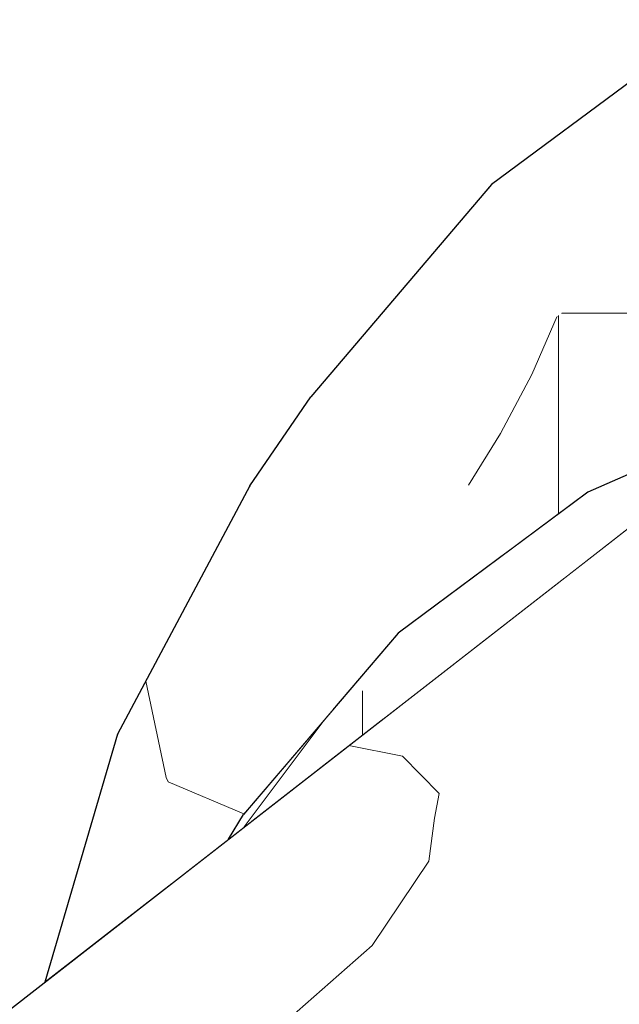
# Model space of a CAD drawing. Header units: millimetres. Extents: x -36478 to 31050, y -14811 to 11827.
# Tile 86 of 217: x -18398 to -18357, y 7838 to 7905. Entities that reach past the tile are written whole.
import ezdxf

# ---------------------------------------------------------------- set-up
doc = ezdxf.new("R2010")
doc.units = ezdxf.units.MM
doc.header["$MEASUREMENT"] = 0
doc.linetypes.add('Wipeout_Contour', pattern=[1000, 0, -1000])
doc.layers.add('Nové_Konstrukce - krov', color=7, linetype='Continuous')
doc.layers.add('Nové_Výplně - Povrchové', color=7, linetype='Continuous')

# ---------------------------------------------------------------- blocks, each defined once
blk = doc.blocks.new('*X5017')
at = {"layer": 'Nové_Výplně - Povrchové', "color": 21, "linetype": 'Continuous', "lineweight": 20, "true_color": 0xffaaaa}
blk.add_line((-18377.099, 7857.584), (-18382.74, 7850.051), dxfattribs=at)
blk = doc.blocks.new('výplň_2508_1', base_point=(0, 0))
at = {"color": 254, "linetype": 'Wipeout_Contour', "lineweight": 0, "ltscale": 99935.460802}
blk.add_wipeout([(-18383.822, 7849.21), (-18382.356, 7850.35), (-18374.62, 7859.417), (-18372.276, 7863.236), (-18382.805, 7850.895)], dxfattribs=at).dxf.layer = 'Nové_Výplně - Povrchové'
at = {"layer": 'Nové_Výplně - Povrchové', "color": 21, "linetype": 'Continuous', "lineweight": 20, "true_color": 0xffaaaa}
blk.add_blockref('*X5017', (0, 0), dxfattribs=at)
blk = doc.blocks.new('*X5019')
at = {"layer": 'Nové_Výplně - Povrchové', "color": 21, "linetype": 'Continuous', "lineweight": 20, "true_color": 0xffaaaa}
blk.add_line((-18374.704, 7859.319), (-18374.704, 7856.302), dxfattribs=at)
blk = doc.blocks.new('výplň_2509_1', base_point=(0, 0))
at = {"color": 254, "linetype": 'Wipeout_Contour', "lineweight": 0, "ltscale": 59956.711791}
blk.add_wipeout([(-18374.62, 7859.417), (-18382.356, 7850.35), (-18373.258, 7857.426)], dxfattribs=at).dxf.layer = 'Nové_Výplně - Povrchové'
at = {"layer": 'Nové_Výplně - Povrchové', "color": 21, "linetype": 'Continuous', "lineweight": 20, "true_color": 0xffaaaa}
blk.add_blockref('*X5019', (0, 0), dxfattribs=at)
blk = doc.blocks.new('výplň_2510_1', base_point=(0, 0))
at = {"color": 254, "linetype": 'Wipeout_Contour', "lineweight": 0, "ltscale": 79922.294161}
blk.add_wipeout([(-18359.364, 7872.836), (-18372.276, 7863.236), (-18374.62, 7859.417), (-18361.878, 7868.89)], dxfattribs=at).dxf.layer = 'Nové_Výplně - Povrchové'
blk = doc.blocks.new('výplň_2511_1', base_point=(0, 0))
at = {"color": 254, "linetype": 'Wipeout_Contour', "lineweight": 0, "ltscale": 79920.104078}
blk.add_wipeout([(-18361.878, 7868.89), (-18374.62, 7859.417), (-18373.258, 7857.426), (-18360.932, 7867.013)], dxfattribs=at).dxf.layer = 'Nové_Výplně - Povrchové'
blk = doc.blocks.new('výplň_2512_1', base_point=(0, 0))
at = {"color": 254, "linetype": 'Wipeout_Contour', "lineweight": 0, "ltscale": 119831.489133}
blk.add_wipeout([(-18359.364, 7872.836), (-18361.878, 7868.89), (-18354.127, 7872.305), (-18351.716, 7874.181), (-18349.086, 7876.226), (-18349.428, 7877.214)], dxfattribs=at).dxf.layer = 'Nové_Výplně - Povrchové'
blk = doc.blocks.new('výplň_2513_1', base_point=(0, 0))
at = {"color": 254, "linetype": 'Wipeout_Contour', "lineweight": 0, "ltscale": 59923.018579}
blk.add_wipeout([(-18354.127, 7872.305), (-18361.878, 7868.89), (-18360.932, 7867.013)], dxfattribs=at).dxf.layer = 'Nové_Výplně - Povrchové'
blk = doc.blocks.new('výplň_2527_1', base_point=(0, 0))
at = {"color": 254, "linetype": 'Wipeout_Contour', "lineweight": 0, "ltscale": 119663.531452}
blk.add_wipeout([(-18283.922, 7855.915), (-18408.65, 7758.905), (-18405.568, 7757.201), (-18403.489, 7755.659), (-18394.899, 7749.135), (-18268.544, 7847.411)], dxfattribs=at).dxf.layer = 'Nové_Výplně - Povrchové'
blk = doc.blocks.new('výplň_2529_1', base_point=(0, 0))
at = {"color": 254, "linetype": 'Wipeout_Contour', "lineweight": 0, "ltscale": 99600.400445}
blk.add_wipeout([(-18268.544, 7847.411), (-18394.899, 7749.135), (-18385.621, 7742.088), (-18381.209, 7737.656), (-18254.151, 7836.479)], dxfattribs=at).dxf.layer = 'Nové_Výplně - Povrchové'
blk = doc.blocks.new('*X5063')
at = {"layer": 'Nové_Výplně - Povrchové', "color": 21, "linetype": 'Continuous', "lineweight": 20, "true_color": 0xffaaaa}
for p, q in [((-18331.857, 7849.143), (-18327.561, 7846.339)), ((-18327.561, 7846.339), (-18321.998, 7845.784)), ((-18356.861, 7829.696), (-18360.728, 7815.661)), ((-18388.146, 7805.363), (-18389.393, 7800.838)), ((-18389.531, 7800.338), (-18392.014, 7791.328))]:
    blk.add_line(p, q, dxfattribs=at)
blk = doc.blocks.new('výplň_2531_1', base_point=(0, 0))
at = {"color": 254, "linetype": 'Wipeout_Contour', "lineweight": 0, "ltscale": 299002.849603}
blk.add_wipeout([(-18432.563, 7770.816), (-18425.547, 7768.249), (-18423.291, 7767.001), (-18297.038, 7865.198), (-18295.958, 7875.37), (-18292.562, 7879.402), (-18289.447, 7880.285), (-18285.863, 7878.973), (-18285.82, 7882.453), (-18285.297, 7885.357), (-18288.085, 7883.188), (-18289.295, 7892.733), (-18292.409, 7891.85), (-18295.805, 7887.818), (-18297.036, 7876.226)], dxfattribs=at).dxf.layer = 'Nové_Výplně - Povrchové'
at = {"layer": 'Nové_Výplně - Povrchové', "color": 21, "linetype": 'Continuous', "lineweight": 20, "true_color": 0xffaaaa}
blk.add_blockref('*X5063', (0, 0), dxfattribs=at)
blk = doc.blocks.new('výplň_2532_1', base_point=(0, 0))
at = {"color": 254, "linetype": 'Wipeout_Contour', "lineweight": 0, "ltscale": 79786.704538}
blk.add_wipeout([(-18299.819, 7861.733), (-18422.312, 7766.46), (-18408.65, 7758.905), (-18283.922, 7855.915)], dxfattribs=at).dxf.layer = 'Nové_Výplně - Povrchové'
blk = doc.blocks.new('výplň_2548_1', base_point=(0, 0))
at = {"color": 254, "linetype": 'Wipeout_Contour', "lineweight": 0, "ltscale": 79821.590318}
blk.add_wipeout([(-18423.291, 7767.001), (-18422.312, 7766.46), (-18299.819, 7861.733), (-18301.171, 7861.983)], dxfattribs=at).dxf.layer = 'Nové_Výplně - Povrchové'
blk = doc.blocks.new('*X5113')
at = {"layer": 'Nové_Výplně - Povrchové', "color": 21, "linetype": 'Continuous', "lineweight": 20, "true_color": 0xffaaaa}
for p, q in [((-18371.978, 7854.866), (-18375.626, 7855.584)), ((-18369.483, 7852.335), (-18371.978, 7854.866)), ((-18369.794, 7850.641), (-18369.483, 7852.335))]:
    blk.add_line(p, q, dxfattribs=at)
blk = doc.blocks.new('výplň_2556_1', base_point=(0, 0))
at = {"color": 254, "linetype": 'Wipeout_Contour', "lineweight": 0, "ltscale": 79987.257607}
blk.add_wipeout([(-18351.716, 7874.181), (-18459.085, 7790.671), (-18449.243, 7788.847), (-18335.23, 7877.524)], dxfattribs=at).dxf.layer = 'Nové_Výplně - Povrchové'
at = {"layer": 'Nové_Výplně - Povrchové', "color": 21, "linetype": 'Continuous', "lineweight": 20, "true_color": 0xffaaaa}
blk.add_blockref('*X5113', (0, 0), dxfattribs=at)
blk = doc.blocks.new('*X5115')
at = {"layer": 'Nové_Výplně - Povrchové', "color": 21, "linetype": 'Continuous', "lineweight": 20, "true_color": 0xffaaaa}
for p, q in [((-18370.187, 7847.733), (-18369.794, 7850.641)), ((-18374.054, 7841.979), (-18370.187, 7847.733)), ((-18380.887, 7835.97), (-18374.054, 7841.979)), ((-18383.649, 7834.042), (-18380.887, 7835.97)), ((-18386.666, 7832.129), (-18383.649, 7834.042)), ((-18389.922, 7830.242), (-18386.666, 7832.129)), ((-18393.4, 7828.391), (-18389.922, 7830.242)), ((-18397.081, 7826.584), (-18393.4, 7828.391)), ((-18406.407, 7822.164), (-18381.444, 7827.947)), ((-18400.947, 7824.832), (-18397.081, 7826.584)), ((-18404.978, 7823.144), (-18400.947, 7824.832)), ((-18405.315, 7823.013), (-18404.978, 7823.144)), ((-18409.151, 7820.03), (-18409.151, 7812.986)), ((-18409.151, 7812.986), (-18409.151, 7806.397)), ((-18437.692, 7797.831), (-18412.73, 7803.614))]:
    blk.add_line(p, q, dxfattribs=at)
blk = doc.blocks.new('výplň_2557_1', base_point=(0, 0))
at = {"color": 254, "linetype": 'Wipeout_Contour', "lineweight": 0, "ltscale": 119977.137303}
blk.add_wipeout([(-18449.243, 7788.847), (-18446.047, 7788.254), (-18442.16, 7785.886), (-18441.026, 7781.606), (-18317.702, 7877.524), (-18335.23, 7877.524)], dxfattribs=at).dxf.layer = 'Nové_Výplně - Povrchové'
at = {"layer": 'Nové_Výplně - Povrchové', "color": 21, "linetype": 'Continuous', "lineweight": 20, "true_color": 0xffaaaa}
blk.add_blockref('*X5115', (0, 0), dxfattribs=at)
blk = doc.blocks.new('výplň_2558_1', base_point=(0, 0))
at = {"color": 254, "linetype": 'Wipeout_Contour', "lineweight": 0, "ltscale": 119900.766859}
blk.add_wipeout([(-18441.026, 7781.606), (-18439.369, 7775.356), (-18438.136, 7772.856), (-18432.563, 7770.816), (-18299.666, 7874.181), (-18317.702, 7877.524)], dxfattribs=at).dxf.layer = 'Nové_Výplně - Povrchové'
blk = doc.blocks.new('výplň_3063_1', base_point=(0, 0))
at = {"color": 254, "linetype": 'Wipeout_Contour', "lineweight": 0, "ltscale": 79985.995074}
blk.add_wipeout([(-18396.318, 7839.491), (-18391.937, 7842.898), (-18390.189, 7848.844), (-18391.361, 7856.356)], dxfattribs=at).dxf.layer = 'Nové_Výplně - Povrchové'
blk = doc.blocks.new('výplň_3064_1', base_point=(0, 0))
at = {"color": 254, "linetype": 'Wipeout_Contour', "lineweight": 0, "ltscale": 59981.120801}
blk.add_wipeout([(-18391.937, 7842.898), (-18387.672, 7846.215), (-18390.189, 7848.844)], dxfattribs=at).dxf.layer = 'Nové_Výplně - Povrchové'
blk = doc.blocks.new('*X6131')
at = {"layer": 'Nové_Výplně - Povrchové', "color": 21, "linetype": 'Continuous', "lineweight": 20, "true_color": 0xffaaaa}
blk.add_line((-18382.767, 7850.941), (-18387.914, 7853.119), dxfattribs=at)
blk = doc.blocks.new('výplň_3065_1', base_point=(0, 0))
at = {"color": 254, "linetype": 'Wipeout_Contour', "lineweight": 0, "ltscale": 119944.672945}
blk.add_wipeout([(-18390.189, 7848.844), (-18387.672, 7846.215), (-18383.822, 7849.21), (-18382.805, 7850.895), (-18376.717, 7858.031), (-18381.666, 7864.859)], dxfattribs=at).dxf.layer = 'Nové_Výplně - Povrchové'
at = {"layer": 'Nové_Výplně - Povrchové', "color": 21, "linetype": 'Continuous', "lineweight": 20, "true_color": 0xffaaaa}
blk.add_blockref('*X6131', (0, 0), dxfattribs=at)
blk = doc.blocks.new('*X6133')
at = {"layer": 'Nové_Výplně - Povrchové', "color": 21, "linetype": 'Continuous', "lineweight": 20, "true_color": 0xffaaaa}
for p, q in [((-18388.067, 7853.407), (-18389.437, 7859.971)), ((-18387.914, 7853.119), (-18388.067, 7853.407))]:
    blk.add_line(p, q, dxfattribs=at)
blk = doc.blocks.new('výplň_3066_1', base_point=(0, 0))
at = {"color": 254, "linetype": 'Wipeout_Contour', "lineweight": 0, "ltscale": 79985.256846}
blk.add_wipeout([(-18391.361, 7856.356), (-18390.189, 7848.844), (-18381.666, 7864.859), (-18382.362, 7873.266)], dxfattribs=at).dxf.layer = 'Nové_Výplně - Povrchové'
at = {"layer": 'Nové_Výplně - Povrchové', "color": 21, "linetype": 'Continuous', "lineweight": 20, "true_color": 0xffaaaa}
blk.add_blockref('*X6133', (0, 0), dxfattribs=at)
blk = doc.blocks.new('výplň_3067_1', base_point=(0, 0))
at = {"color": 254, "linetype": 'Wipeout_Contour', "lineweight": 0, "ltscale": 99931.997209}
blk.add_wipeout([(-18381.666, 7864.859), (-18376.717, 7858.031), (-18372.276, 7863.236), (-18364.98, 7868.661), (-18370.2, 7878.297)], dxfattribs=at).dxf.layer = 'Nové_Výplně - Povrchové'
blk = doc.blocks.new('výplň_3068_1', base_point=(0, 0))
at = {"color": 254, "linetype": 'Wipeout_Contour', "lineweight": 0, "ltscale": 79975.950993}
blk.add_wipeout([(-18382.362, 7873.266), (-18370.255, 7887.456), (-18365.915, 7893.752), (-18378.225, 7879.324)], dxfattribs=at).dxf.layer = 'Nové_Výplně - Povrchové'
blk = doc.blocks.new('výplň_3069_1', base_point=(0, 0))
at = {"color": 254, "linetype": 'Wipeout_Contour', "lineweight": 0, "ltscale": 79946.085572}
blk.add_wipeout([(-18365.915, 7893.752), (-18370.255, 7887.456), (-18355.409, 7898.493), (-18350.82, 7904.975)], dxfattribs=at).dxf.layer = 'Nové_Výplně - Povrchové'
blk = doc.blocks.new('výplň_3070_1', base_point=(0, 0))
at = {"color": 254, "linetype": 'Wipeout_Contour', "lineweight": 0, "ltscale": 79971.311239}
blk.add_wipeout([(-18370.255, 7887.456), (-18382.362, 7873.266), (-18381.666, 7864.859), (-18370.2, 7878.297)], dxfattribs=at).dxf.layer = 'Nové_Výplně - Povrchové'
blk = doc.blocks.new('*X6143')
at = {"layer": 'Nové_Výplně - Povrchové', "color": 21, "linetype": 'Continuous', "lineweight": 20, "true_color": 0xffaaaa}
for p, q in [((-18361.168, 7885.012), (-18354.699, 7885.012)), ((-18361.454, 7884.801), (-18363.185, 7880.839)), ((-18361.361, 7884.869), (-18361.361, 7871.351)), ((-18363.185, 7880.839), (-18365.306, 7876.809)), ((-18365.306, 7876.809), (-18367.492, 7873.299))]:
    blk.add_line(p, q, dxfattribs=at)
blk = doc.blocks.new('výplň_3071_1', base_point=(0, 0))
at = {"color": 254, "linetype": 'Wipeout_Contour', "lineweight": 0, "ltscale": 99893.806749}
blk.add_wipeout([(-18356.14, 7888.751), (-18370.2, 7878.297), (-18364.98, 7868.661), (-18359.364, 7872.836), (-18351.363, 7876.362)], dxfattribs=at).dxf.layer = 'Nové_Výplně - Povrchové'
at = {"layer": 'Nové_Výplně - Povrchové', "color": 21, "linetype": 'Continuous', "lineweight": 20, "true_color": 0xffaaaa}
blk.add_blockref('*X6143', (0, 0), dxfattribs=at)
blk = doc.blocks.new('výplň_3072_1', base_point=(0, 0))
at = {"color": 254, "linetype": 'Wipeout_Contour', "lineweight": 0, "ltscale": 79942.363872}
blk.add_wipeout([(-18370.255, 7887.456), (-18370.2, 7878.297), (-18356.14, 7888.751), (-18355.409, 7898.493)], dxfattribs=at).dxf.layer = 'Nové_Výplně - Povrchové'

msp = doc.modelspace()

# ---------------------------------------------------------------- block references
at = {"layer": 'Nové_Výplně - Povrchové', "color": 21, "linetype": 'Continuous', "lineweight": 20, "true_color": 0xffaaaa}
msp.add_blockref('výplň_2508_1', (0, 0), dxfattribs=at)

# ---------------------------------------------------------------- next in the draw order: block references
msp.add_blockref('výplň_2509_1', (0, 0), dxfattribs=at)

# ---------------------------------------------------------------- next in the draw order: block references
for name in ['výplň_2510_1', 'výplň_2527_1']:
    msp.add_blockref(name, (0, 0), dxfattribs=at)

# ---------------------------------------------------------------- next in the draw order: block references
for name in ['výplň_2511_1', 'výplň_2529_1']:
    msp.add_blockref(name, (0, 0), dxfattribs=at)

# ---------------------------------------------------------------- next in the draw order: block references
msp.add_blockref('výplň_2512_1', (0, 0), dxfattribs=at)

# ---------------------------------------------------------------- next in the draw order: block references
msp.add_blockref('výplň_2513_1', (0, 0), dxfattribs=at)

# ---------------------------------------------------------------- next in the draw order: block references
msp.add_blockref('výplň_2531_1', (0, 0), dxfattribs=at)

# ---------------------------------------------------------------- next in the draw order: block references
msp.add_blockref('výplň_2532_1', (0, 0), dxfattribs=at)

# ---------------------------------------------------------------- next in the draw order: block references
msp.add_blockref('výplň_2548_1', (0, 0), dxfattribs=at)

# ---------------------------------------------------------------- next in the draw order: block references
msp.add_blockref('výplň_2556_1', (0, 0), dxfattribs=at)

# ---------------------------------------------------------------- next in the draw order: block references
msp.add_blockref('výplň_2557_1', (0, 0), dxfattribs=at)

# ---------------------------------------------------------------- next in the draw order: block references
msp.add_blockref('výplň_2558_1', (0, 0), dxfattribs=at)

# ---------------------------------------------------------------- next in the draw order: block references
msp.add_blockref('výplň_3063_1', (0, 0), dxfattribs=at)

# ---------------------------------------------------------------- next in the draw order: block references
msp.add_blockref('výplň_3064_1', (0, 0), dxfattribs=at)

# ---------------------------------------------------------------- next in the draw order: block references
msp.add_blockref('výplň_3065_1', (0, 0), dxfattribs=at)

# ---------------------------------------------------------------- next in the draw order: block references
msp.add_blockref('výplň_3066_1', (0, 0), dxfattribs=at)

# ---------------------------------------------------------------- next in the draw order: linework, layer by layer
at = {"layer": 'Nové_Konstrukce - krov', "color": 1, "linetype": 'Continuous', "lineweight": 25}
for p, q in [((-18391.361, 7856.356), (-18396.318, 7839.491)), ((-18383.822, 7849.21), (-18382.805, 7850.895))]:
    msp.add_line(p, q, dxfattribs=at)

# ---------------------------------------------------------------- next in the draw order: block references
at = {"layer": 'Nové_Výplně - Povrchové', "color": 21, "linetype": 'Continuous', "lineweight": 20, "true_color": 0xffaaaa}
msp.add_blockref('výplň_3067_1', (0, 0), dxfattribs=at)

# ---------------------------------------------------------------- next in the draw order: linework, layer by layer
at = {"layer": 'Nové_Konstrukce - krov', "color": 1, "linetype": 'Continuous', "lineweight": 25}
msp.add_line((-18372.276, 7863.236), (-18382.805, 7850.895), dxfattribs=at)

# ---------------------------------------------------------------- next in the draw order: block references
at = {"layer": 'Nové_Výplně - Povrchové', "color": 21, "linetype": 'Continuous', "lineweight": 20, "true_color": 0xffaaaa}
msp.add_blockref('výplň_3068_1', (0, 0), dxfattribs=at)

# ---------------------------------------------------------------- next in the draw order: block references
msp.add_blockref('výplň_3069_1', (0, 0), dxfattribs=at)

# ---------------------------------------------------------------- next in the draw order: block references
msp.add_blockref('výplň_3070_1', (0, 0), dxfattribs=at)

# ---------------------------------------------------------------- next in the draw order: linework, layer by layer
at = {"layer": 'Nové_Konstrukce - krov', "color": 1, "linetype": 'Continuous', "lineweight": 25}
for q in [(-18378.225, 7879.324), (-18391.361, 7856.356)]:
    msp.add_line((-18382.362, 7873.266), q, dxfattribs=at)

# ---------------------------------------------------------------- next in the draw order: block references
at = {"layer": 'Nové_Výplně - Povrchové', "color": 21, "linetype": 'Continuous', "lineweight": 20, "true_color": 0xffaaaa}
msp.add_blockref('výplň_3071_1', (0, 0), dxfattribs=at)

# ---------------------------------------------------------------- next in the draw order: linework, layer by layer
at = {"layer": 'Nové_Konstrukce - krov', "color": 1, "linetype": 'Continuous', "lineweight": 25}
for p, q in [((-18349.428, 7877.214), (-18359.364, 7872.836)), ((-18459.085, 7790.671), (-18351.716, 7874.181)), ((-18359.364, 7872.836), (-18372.276, 7863.236))]:
    msp.add_line(p, q, dxfattribs=at)

# ---------------------------------------------------------------- next in the draw order: block references
at = {"layer": 'Nové_Výplně - Povrchové', "color": 21, "linetype": 'Continuous', "lineweight": 20, "true_color": 0xffaaaa}
msp.add_blockref('výplň_3072_1', (0, 0), dxfattribs=at)

# ---------------------------------------------------------------- next in the draw order: linework, layer by layer
at = {"layer": 'Nové_Konstrukce - krov', "color": 1, "linetype": 'Continuous', "lineweight": 25}
for p, q in [((-18350.82, 7904.975), (-18365.915, 7893.752)), ((-18365.915, 7893.752), (-18378.225, 7879.324))]:
    msp.add_line(p, q, dxfattribs=at)

doc.saveas('drawing.dxf')
